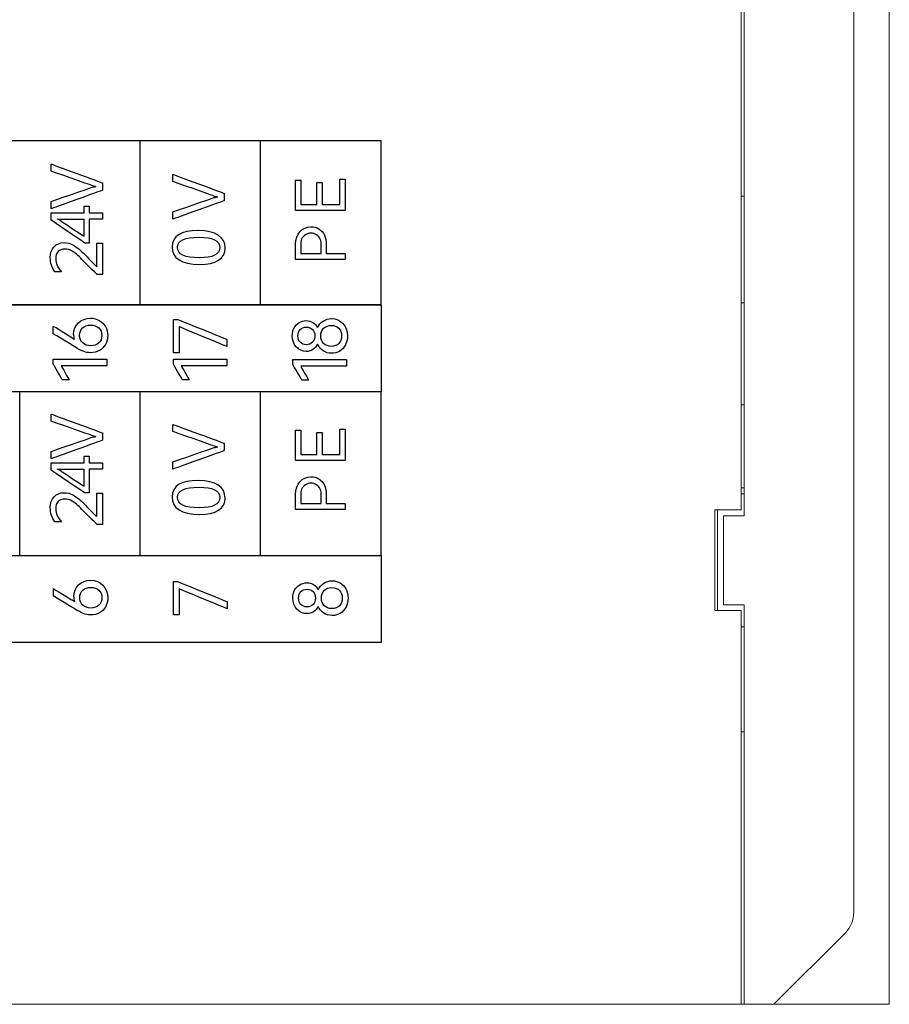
# Model space of a CAD drawing. Header units: inches. Extents: x 1106 to 1533, y 168 to 467.
# Tile 8 of 23: x 1290 to 1319, y 284 to 317. Entities that reach past the tile are written whole.
import ezdxf

# ---------------------------------------------------------------- set-up
doc = ezdxf.new("R2010")
doc.units = ezdxf.units.IN
doc.header["$LTSCALE"] = 23.1
doc.header["$MEASUREMENT"] = 0
doc.layers.get('0').update_dxf_attribs({"lineweight": 18})
doc.layers.add('Layer0000', color=7, linetype='Continuous')

msp = doc.modelspace()

# ---------------------------------------------------------------- linework, layer by layer
at = {"color": 7, "linetype": 'Continuous', "lineweight": 0}
for p, q in [((1319.349, 335.95), (1319.349, 283.95)), ((1318.149, 332.835), (1318.149, 287.064)), ((1314.349, 300.65), (1314.349, 322.1)), ((1314.449, 322.3), (1314.449, 300.45)), ((1314.449, 311.25), (1314.349, 311.25)), ((1314.349, 307.65), (1314.449, 307.65)), ((1314.349, 304.2), (1314.449, 304.2)), ((1314.449, 301.4), (1314.349, 301.4)), ((1314.449, 301.2), (1314.349, 301.2)), ((1314.349, 300.65), (1313.449, 300.65)), ((1313.449, 300.65), (1313.449, 297.25)), ((1313.549, 300.65), (1313.549, 297.25)), ((1314.449, 300.45), (1313.749, 300.45)), ((1313.749, 300.45), (1313.749, 297.45)), ((1313.749, 297.45), (1314.449, 297.45)), ((1314.449, 297.45), (1314.449, 283.95)), ((1314.349, 297.25), (1313.449, 297.25)), ((1314.349, 283.95), (1314.349, 297.25)), ((1314.349, 296.7), (1314.449, 296.7)), ((1314.349, 293.15), (1314.449, 293.15)), ((1317.856, 286.357), (1315.449, 283.95)), ((1287.549, 283.95), (1319.349, 283.95))]:
    msp.add_line(p, q, dxfattribs=at)
msp.add_arc((1317.149, 287.064), 1, 315, 0, dxfattribs=at)
at = {"layer": 'Layer0000', "color": 30, "linetype": 'Continuous', "lineweight": 25}
for centre, radius, start, end in [((1292.64, 312.313), 0.739, 249.6682, 262.3106), ((1296.755, 311.962), 0.739, 249.6682, 262.3106), ((1291.792, 330.906), 20.433, 268.4401, 270.9772), ((1291.044, 309.921), 0.588, 56.3644, 70.9185), ((1299.808, 309.657), 0.345, 351.11, 188.89), ((1285.525, 297.116), 11.219, 55.9159, 60.1824), ((1292.343, 306.571), 0.555, 179.2984, 197.1312), ((1292.64, 303.868), 0.739, 249.6682, 262.3106), ((1296.755, 303.517), 0.739, 249.6682, 262.3106), ((1291.791, 322.461), 20.433, 268.4401, 270.9772), ((1291.043, 301.476), 0.588, 56.3644, 70.9185), ((1299.807, 301.211), 0.345, 351.11, 188.89), ((1292.35, 297.713), 0.555, 179.2984, 197.1312), ((1290.768, 296.119), 1.775, 53.696, 57.653)]:
    msp.add_arc(centre, radius, start, end, dxfattribs=at)
for points, knots in [([(1302.178, 313.119), (1302.168, 313.119), (1298.107, 313.119), (1298.107, 313.119), (1294.037, 313.119), (1294.037, 313.119), (1289.967, 313.119), (1289.967, 313.119), (1285.896, 313.119), (1285.896, 313.119), (1281.826, 313.119), (1281.826, 313.119), (1277.756, 313.119), (1277.756, 313.119), (1273.685, 313.119), (1273.685, 313.119), (1269.615, 313.119), (1269.615, 313.119), (1265.555, 313.119), (1265.545, 313.119)], [0, 0, 0, 0, 0.111111, 0.111111, 0.222222, 0.222222, 0.333333, 0.333333, 0.444444, 0.444444, 0.555556, 0.555556, 0.666667, 0.666667, 0.777778, 0.777778, 0.888889, 0.888889, 1, 1, 1, 1]), ([(1291.03, 311.074), (1291.036, 311.076), (1291.042, 311.078), (1292.386, 311.541), (1292.386, 311.541), (1292.43, 311.556), (1292.482, 311.568), (1292.541, 311.575)], [0.4, 0.4, 0.4, 0.4, 0.4, 0.5, 0.5, 0.5, 0.6, 0.6, 0.6, 0.6]), ([(1295.145, 310.723), (1295.151, 310.725), (1295.157, 310.727), (1296.5, 311.19), (1296.5, 311.19), (1296.544, 311.205), (1296.597, 311.217), (1296.656, 311.224)], [0.4, 0.4, 0.4, 0.4, 0.4, 0.5, 0.5, 0.5, 0.6, 0.6, 0.6, 0.6]), ([(1296.046, 308.944), (1295.434, 308.944), (1295.115, 309.152), (1295.115, 309.537), (1295.115, 309.904), (1295.412, 310.088), (1296.004, 310.088), (1296.59, 310.088), (1296.908, 309.871), (1296.908, 309.498), (1296.908, 309.146), (1296.607, 308.944), (1296.046, 308.944)], [0, 0, 0, 0, 0.285714, 0.285714, 0.285714, 0.428571, 0.428571, 0.428571, 0.714286, 0.714286, 0.714286, 1, 1, 1, 1]), ([(1299.288, 309.629), (1299.288, 309.968), (1299.506, 310.218), (1299.91, 310.218), (1300, 310.193), (1300.236, 310.044), (1300.327, 309.855), (1300.327, 309.629)], [0, 0, 0, 0, 0.2727273, 0.2727273, 0.3636364, 0.3636364, 0.5454545, 0.5454545, 0.5454545, 0.5454545]), ([(1291.158, 308.698), (1291.158, 308.698), (1291.053, 308.834), (1291.001, 308.993), (1291.001, 309.175), (1291.001, 309.331), (1291.043, 309.454), (1291.211, 309.634), (1291.325, 309.68), (1291.467, 309.68), (1291.575, 309.68), (1291.681, 309.651), (1291.887, 309.535), (1292.02, 309.426), (1292.179, 309.264)], [0.5, 0.5, 0.5, 0.5, 0.5, 0.5555556, 0.5555556, 0.5555556, 0.6111111, 0.6111111, 0.6666667, 0.6666667, 0.6666667, 0.7222222, 0.7222222, 0.7777778, 0.7777778, 0.7777778, 0.7777778]), ([(1296.036, 309.168), (1296.496, 309.168), (1296.727, 309.284), (1296.727, 309.752), (1296.492, 309.863), (1296.025, 309.863), (1295.54, 309.863), (1295.298, 309.75), (1295.298, 309.525), (1295.298, 309.287), (1295.544, 309.168), (1296.036, 309.168)], [0, 0, 0, 0, 0.25, 0.25, 0.5, 0.5, 0.5, 0.75, 0.75, 0.75, 1, 1, 1, 1]), ([(1292.574, 308.61), (1292.569, 308.614), (1292.564, 308.619), (1292.071, 309.113), (1292.071, 309.113), (1291.932, 309.252), (1291.822, 309.345), (1291.66, 309.439), (1291.577, 309.463), (1291.49, 309.463), (1291.293, 309.463), (1291.184, 309.349), (1291.184, 309.14), (1291.184, 308.986), (1291.25, 308.838), (1291.381, 308.698)], [0.1111111, 0.1111111, 0.1111111, 0.1111111, 0.1111111, 0.1666667, 0.1666667, 0.1666667, 0.2222222, 0.2222222, 0.2777778, 0.2777778, 0.2777778, 0.3888889, 0.3888889, 0.3888889, 0.4444444, 0.4444444, 0.4444444, 0.4444444]), ([(1302.178, 307.578), (1302.168, 307.578), (1298.107, 307.578), (1298.107, 307.578), (1294.037, 307.578), (1294.037, 307.578), (1289.967, 307.578), (1289.967, 307.578), (1285.896, 307.578), (1285.896, 307.578), (1281.826, 307.578), (1281.826, 307.578), (1277.756, 307.578), (1277.756, 307.578), (1273.685, 307.578), (1273.685, 307.578), (1269.615, 307.578), (1269.615, 307.578), (1265.555, 307.578), (1265.545, 307.578)], [0, 0, 0, 0, 0.111111, 0.111111, 0.222222, 0.222222, 0.333333, 0.333333, 0.444444, 0.444444, 0.555556, 0.555556, 0.666667, 0.666667, 0.777778, 0.777778, 0.888889, 0.888889, 1, 1, 1, 1]), ([(1291.787, 306.578), (1291.787, 306.899), (1292.038, 307.131), (1292.577, 307.131), (1292.863, 306.955), (1292.941, 306.658), (1292.941, 306.32), (1292.837, 306.134), (1292.57, 305.986), (1292.469, 305.961), (1292.355, 305.961), (1292.266, 305.961), (1292.185, 305.977), (1292.035, 306.041), (1291.936, 306.094), (1291.815, 306.168)], [0, 0, 0, 0, 0.1875, 0.1875, 0.3125, 0.375, 0.375, 0.5, 0.5, 0.5625, 0.5625, 0.5625, 0.625, 0.625, 0.6875, 0.6875, 0.6875, 0.6875]), ([(1300.033, 306.246), (1300.033, 306.246), (1299.954, 306.095), (1299.817, 306.004), (1299.391, 306.004), (1299.176, 306.226), (1299.176, 306.635), (1299.239, 306.898), (1299.473, 307.046), (1299.822, 307.046), (1299.954, 306.96), (1300.033, 306.812)], [0.5, 0.5, 0.5, 0.5, 0.5, 0.6, 0.6, 0.75, 0.75, 0.8, 0.9, 0.9, 1, 1, 1, 1]), ([(1300.033, 306.812), (1300.118, 306.999), (1300.297, 307.113), (1300.811, 307.113), (1301.043, 306.88), (1301.043, 306.3), (1300.945, 306.115), (1300.698, 305.967), (1300.609, 305.942), (1300.29, 305.942), (1300.118, 306.055), (1300.033, 306.246)], [0, 0, 0, 0, 0.1, 0.1, 0.25, 0.25, 0.35, 0.35, 0.4, 0.4, 0.5, 0.5, 0.5, 0.5]), ([(1292.741, 306.546), (1292.741, 306.651), (1292.705, 306.736), (1292.568, 306.862), (1292.479, 306.894), (1292.256, 306.894), (1292.164, 306.862), (1292.025, 306.739), (1291.99, 306.653), (1291.99, 306.439), (1292.025, 306.354), (1292.165, 306.227), (1292.256, 306.195), (1292.48, 306.195), (1292.57, 306.228), (1292.706, 306.353), (1292.741, 306.439), (1292.741, 306.546)], [0, 0, 0, 0, 0.125, 0.125, 0.25, 0.25, 0.375, 0.375, 0.5, 0.5, 0.625, 0.625, 0.75, 0.75, 0.875, 0.875, 1, 1, 1, 1]), ([(1299.368, 306.533), (1299.368, 306.348), (1299.484, 306.234), (1299.826, 306.234), (1299.939, 306.348), (1299.939, 306.625), (1299.912, 306.695), (1299.805, 306.8), (1299.738, 306.826), (1299.487, 306.826), (1299.368, 306.714), (1299.368, 306.533)], [0, 0, 0, 0, 0.25, 0.25, 0.5, 0.5, 0.625, 0.625, 0.75, 0.75, 1, 1, 1, 1]), ([(1300.845, 306.533), (1300.845, 306.743), (1300.713, 306.883), (1300.388, 306.883), (1300.302, 306.852), (1300.173, 306.727), (1300.141, 306.642), (1300.141, 306.422), (1300.173, 306.335), (1300.302, 306.209), (1300.388, 306.177), (1300.605, 306.177), (1300.691, 306.209), (1300.814, 306.337), (1300.845, 306.424), (1300.845, 306.533)], [0, 0, 0, 0, 0.25, 0.25, 0.375, 0.375, 0.5, 0.5, 0.625, 0.625, 0.75, 0.75, 0.875, 0.875, 1, 1, 1, 1]), ([(1302.178, 304.645), (1302.168, 304.645), (1298.108, 304.645), (1298.108, 304.645), (1294.037, 304.645), (1294.037, 304.645), (1289.967, 304.645), (1289.967, 304.645), (1285.896, 304.645), (1285.896, 304.645), (1281.826, 304.645), (1281.826, 304.645), (1277.756, 304.645), (1277.756, 304.645), (1273.685, 304.645), (1273.685, 304.645), (1269.615, 304.645), (1269.615, 304.645), (1265.555, 304.645), (1265.545, 304.645)], [0, 0, 0, 0, 0.111111, 0.111111, 0.222222, 0.222222, 0.333333, 0.333333, 0.444444, 0.444444, 0.555556, 0.555556, 0.666667, 0.666667, 0.777778, 0.777778, 0.888889, 0.888889, 1, 1, 1, 1]), ([(1291.029, 302.628), (1291.036, 302.63), (1291.042, 302.632), (1292.385, 303.095), (1292.385, 303.095), (1292.43, 303.11), (1292.482, 303.122), (1292.541, 303.13)], [0.4, 0.4, 0.4, 0.4, 0.4, 0.5, 0.5, 0.5, 0.6, 0.6, 0.6, 0.6]), ([(1295.144, 302.277), (1295.15, 302.279), (1295.157, 302.281), (1296.5, 302.744), (1296.5, 302.744), (1296.544, 302.759), (1296.597, 302.771), (1296.656, 302.779)], [0.4, 0.4, 0.4, 0.4, 0.4, 0.5, 0.5, 0.5, 0.6, 0.6, 0.6, 0.6]), ([(1299.288, 301.183), (1299.288, 301.523), (1299.506, 301.773), (1299.909, 301.773), (1299.999, 301.748), (1300.235, 301.599), (1300.327, 301.41), (1300.327, 301.183)], [0, 0, 0, 0, 0.2727273, 0.2727273, 0.3636364, 0.3636364, 0.5454545, 0.5454545, 0.5454545, 0.5454545]), ([(1296.045, 300.498), (1295.434, 300.498), (1295.115, 300.706), (1295.115, 301.092), (1295.115, 301.459), (1295.411, 301.643), (1296.004, 301.643), (1296.589, 301.643), (1296.907, 301.426), (1296.907, 301.053), (1296.907, 300.7), (1296.607, 300.498), (1296.045, 300.498)], [0, 0, 0, 0, 0.285714, 0.285714, 0.285714, 0.428571, 0.428571, 0.428571, 0.714286, 0.714286, 0.714286, 1, 1, 1, 1]), ([(1296.035, 300.722), (1296.496, 300.722), (1296.726, 300.839), (1296.726, 301.307), (1296.492, 301.418), (1296.024, 301.418), (1295.54, 301.418), (1295.297, 301.305), (1295.297, 301.079), (1295.297, 300.841), (1295.543, 300.722), (1296.035, 300.722)], [0, 0, 0, 0, 0.25, 0.25, 0.5, 0.5, 0.5, 0.75, 0.75, 0.75, 1, 1, 1, 1]), ([(1291.158, 300.252), (1291.158, 300.252), (1291.053, 300.389), (1291, 300.548), (1291, 300.729), (1291, 300.885), (1291.043, 301.009), (1291.211, 301.189), (1291.324, 301.234), (1291.467, 301.234), (1291.575, 301.234), (1291.68, 301.205), (1291.886, 301.09), (1292.02, 300.981), (1292.178, 300.819)], [0.5, 0.5, 0.5, 0.5, 0.5, 0.5555556, 0.5555556, 0.5555556, 0.6111111, 0.6111111, 0.6666667, 0.6666667, 0.6666667, 0.7222222, 0.7222222, 0.7777778, 0.7777778, 0.7777778, 0.7777778]), ([(1292.573, 300.164), (1292.569, 300.169), (1292.564, 300.174), (1292.071, 300.668), (1292.071, 300.668), (1291.932, 300.807), (1291.822, 300.899), (1291.66, 300.993), (1291.576, 301.017), (1291.489, 301.017), (1291.292, 301.017), (1291.184, 300.904), (1291.184, 300.695), (1291.184, 300.54), (1291.249, 300.393), (1291.381, 300.252)], [0.1111111, 0.1111111, 0.1111111, 0.1111111, 0.1111111, 0.1666667, 0.1666667, 0.1666667, 0.2222222, 0.2222222, 0.2777778, 0.2777778, 0.2777778, 0.3888889, 0.3888889, 0.3888889, 0.4444444, 0.4444444, 0.4444444, 0.4444444]), ([(1302.178, 299.101), (1302.168, 299.101), (1298.108, 299.101), (1298.108, 299.101), (1294.037, 299.101), (1294.037, 299.101), (1289.967, 299.101), (1289.967, 299.101), (1285.896, 299.101), (1285.896, 299.101), (1281.826, 299.101), (1281.826, 299.101), (1277.756, 299.101), (1277.756, 299.101), (1273.685, 299.101), (1273.685, 299.101), (1269.615, 299.101), (1269.615, 299.101), (1265.555, 299.101), (1265.545, 299.101)], [0, 0, 0, 0, 0.111111, 0.111111, 0.222222, 0.222222, 0.333333, 0.333333, 0.444444, 0.444444, 0.555556, 0.555556, 0.666667, 0.666667, 0.777778, 0.777778, 0.888889, 0.888889, 1, 1, 1, 1]), ([(1291.794, 297.72), (1291.794, 298.041), (1292.044, 298.273), (1292.691, 298.273), (1292.947, 298.025), (1292.947, 297.461), (1292.844, 297.275), (1292.577, 297.127), (1292.476, 297.103), (1292.362, 297.103), (1292.273, 297.103), (1292.191, 297.119), (1292.041, 297.183), (1291.943, 297.236), (1291.821, 297.31)], [0, 0, 0, 0, 0.1875, 0.1875, 0.375, 0.375, 0.5, 0.5, 0.5625, 0.5625, 0.5625, 0.625, 0.625, 0.6875, 0.6875, 0.6875, 0.6875]), ([(1300.053, 297.389), (1300.053, 297.389), (1299.974, 297.237), (1299.838, 297.147), (1299.412, 297.147), (1299.196, 297.369), (1299.196, 297.778), (1299.259, 298.04), (1299.493, 298.189), (1299.842, 298.189), (1299.974, 298.103), (1300.053, 297.955)], [0.5, 0.5, 0.5, 0.5, 0.5, 0.6, 0.6, 0.75, 0.75, 0.8, 0.9, 0.9, 1, 1, 1, 1]), ([(1300.053, 297.955), (1300.096, 298.048), (1300.158, 298.122), (1300.323, 298.229), (1300.418, 298.256), (1300.632, 298.256), (1300.9, 298.183), (1301.063, 297.907), (1301.063, 297.442), (1300.966, 297.258), (1300.719, 297.11), (1300.629, 297.085), (1300.311, 297.085), (1300.139, 297.198), (1300.053, 297.389)], [0, 0, 0, 0, 0.05, 0.05, 0.1, 0.1, 0.15, 0.25, 0.25, 0.35, 0.35, 0.4, 0.4, 0.5, 0.5, 0.5, 0.5]), ([(1292.747, 297.688), (1292.747, 297.793), (1292.713, 297.878), (1292.574, 298.004), (1292.486, 298.036), (1292.262, 298.036), (1292.172, 298.005), (1292.032, 297.88), (1291.997, 297.795), (1291.997, 297.581), (1292.032, 297.496), (1292.172, 297.369), (1292.262, 297.337), (1292.486, 297.337), (1292.576, 297.369), (1292.713, 297.496), (1292.747, 297.581), (1292.747, 297.688)], [0, 0, 0, 0, 0.125, 0.125, 0.25, 0.25, 0.375, 0.375, 0.5, 0.5, 0.625, 0.625, 0.75, 0.75, 0.875, 0.875, 1, 1, 1, 1]), ([(1299.389, 297.675), (1299.389, 297.491), (1299.504, 297.377), (1299.846, 297.377), (1299.959, 297.491), (1299.959, 297.768), (1299.932, 297.838), (1299.825, 297.943), (1299.758, 297.969), (1299.508, 297.969), (1299.389, 297.857), (1299.389, 297.675)], [0, 0, 0, 0, 0.25, 0.25, 0.5, 0.5, 0.625, 0.625, 0.75, 0.75, 1, 1, 1, 1]), ([(1300.865, 297.675), (1300.865, 297.886), (1300.733, 298.026), (1300.409, 298.026), (1300.322, 297.995), (1300.194, 297.87), (1300.162, 297.785), (1300.162, 297.565), (1300.194, 297.478), (1300.322, 297.352), (1300.409, 297.32), (1300.626, 297.32), (1300.711, 297.352), (1300.834, 297.48), (1300.865, 297.567), (1300.865, 297.675)], [0, 0, 0, 0, 0.25, 0.25, 0.375, 0.375, 0.5, 0.5, 0.625, 0.625, 0.75, 0.75, 0.875, 0.875, 1, 1, 1, 1])]:
    msp.add_open_spline(points, degree=3, knots=knots, dxfattribs=at)
for points in [[(1294.037, 307.578), (1294.037, 307.588), (1294.037, 313.109), (1294.037, 313.119)], [(1298.107, 307.578), (1298.107, 307.588), (1298.107, 313.109), (1298.107, 313.119)], [(1302.178, 307.578), (1302.178, 307.588), (1302.178, 313.109), (1302.178, 313.119)], [(1291.03, 312.336), (1291.039, 312.332), (1292.755, 311.702), (1292.764, 311.698)], [(1291.03, 312.096), (1291.03, 312.106), (1291.03, 312.326), (1291.03, 312.336)], [(1292.383, 311.62), (1292.383, 311.62), (1291.039, 312.093), (1291.03, 312.096)], [(1292.764, 311.698), (1292.764, 311.688), (1292.764, 311.46), (1292.764, 311.45)], [(1295.145, 311.985), (1295.154, 311.981), (1296.869, 311.351), (1296.879, 311.347)], [(1295.145, 311.745), (1295.145, 311.755), (1295.145, 311.975), (1295.145, 311.985)], [(1296.498, 311.269), (1296.498, 311.269), (1295.154, 311.742), (1295.145, 311.745)], [(1299.286, 310.766), (1299.286, 310.766), (1299.286, 311.786), (1299.286, 311.796)], [(1299.286, 311.796), (1299.296, 311.796), (1299.457, 311.796), (1299.467, 311.796)], [(1299.467, 311.796), (1299.467, 311.786), (1299.467, 310.98), (1299.467, 310.97)], [(1300.008, 310.97), (1300.008, 310.98), (1300.008, 311.698), (1300.008, 311.708)], [(1300.008, 311.708), (1300.018, 311.708), (1300.179, 311.708), (1300.189, 311.708)], [(1300.189, 311.708), (1300.189, 311.698), (1300.189, 310.98), (1300.189, 310.97)], [(1300.786, 310.97), (1300.786, 310.97), (1300.786, 311.811), (1300.786, 311.821)], [(1300.786, 311.821), (1300.796, 311.821), (1300.957, 311.821), (1300.967, 311.821)], [(1300.967, 311.821), (1300.967, 311.821), (1300.967, 310.776), (1300.967, 310.766)], [(1292.764, 311.45), (1292.764, 311.45), (1291.039, 310.829), (1291.03, 310.825)], [(1296.879, 311.347), (1296.879, 311.337), (1296.879, 311.109), (1296.879, 311.099)], [(1291.03, 310.825), (1291.03, 310.835), (1291.03, 311.064), (1291.03, 311.074)], [(1296.879, 311.099), (1296.879, 311.099), (1295.154, 310.478), (1295.145, 310.474)], [(1291.03, 310.435), (1291.03, 310.445), (1291.03, 310.679), (1291.03, 310.689)], [(1291.03, 310.689), (1291.03, 310.689), (1292.13, 310.689), (1292.14, 310.689)], [(1292.14, 310.689), (1292.14, 310.699), (1292.14, 310.901), (1292.14, 310.911)], [(1292.14, 310.911), (1292.15, 310.911), (1292.304, 310.911), (1292.314, 310.911)], [(1292.314, 310.911), (1292.314, 310.901), (1292.314, 310.699), (1292.314, 310.689)], [(1292.314, 310.689), (1292.324, 310.689), (1292.754, 310.689), (1292.764, 310.689)], [(1292.764, 310.689), (1292.764, 310.679), (1292.764, 310.486), (1292.764, 310.476)], [(1295.145, 310.474), (1295.145, 310.484), (1295.145, 310.713), (1295.145, 310.723)], [(1300.967, 310.766), (1300.967, 310.766), (1299.296, 310.766), (1299.286, 310.766)], [(1299.467, 310.97), (1299.477, 310.97), (1299.998, 310.97), (1300.008, 310.97)], [(1300.189, 310.97), (1300.199, 310.97), (1300.776, 310.97), (1300.786, 310.97)], [(1292.172, 309.668), (1292.172, 309.668), (1291.038, 310.43), (1291.03, 310.435)], [(1291.369, 310.41), (1291.377, 310.405), (1292.132, 309.9), (1292.14, 309.894)], [(1292.14, 309.894), (1292.14, 309.904), (1292.14, 310.466), (1292.14, 310.476)], [(1292.764, 310.476), (1292.754, 310.476), (1292.324, 310.476), (1292.314, 310.476)], [(1292.314, 310.476), (1292.314, 310.466), (1292.314, 309.678), (1292.314, 309.668)], [(1292.314, 309.668), (1292.304, 309.668), (1292.182, 309.668), (1292.172, 309.668)], [(1292.569, 308.869), (1292.569, 308.869), (1292.569, 309.654), (1292.569, 309.664)], [(1292.569, 309.664), (1292.579, 309.664), (1292.754, 309.664), (1292.764, 309.664)], [(1292.764, 309.664), (1292.764, 309.654), (1292.764, 308.62), (1292.764, 308.61)], [(1299.288, 309.113), (1299.288, 309.123), (1299.288, 309.619), (1299.288, 309.629)], [(1299.467, 309.604), (1299.467, 309.594), (1299.467, 309.327), (1299.467, 309.317)], [(1300.148, 309.317), (1300.148, 309.327), (1300.148, 309.594), (1300.148, 309.604)], [(1300.327, 309.629), (1300.327, 309.619), (1300.327, 309.327), (1300.327, 309.317)], [(1292.179, 309.264), (1292.186, 309.257), (1292.558, 308.876), (1292.565, 308.869)], [(1300.967, 309.113), (1300.967, 309.113), (1299.298, 309.113), (1299.288, 309.113)], [(1299.467, 309.317), (1299.477, 309.317), (1300.138, 309.317), (1300.148, 309.317)], [(1300.327, 309.317), (1300.337, 309.317), (1300.957, 309.317), (1300.967, 309.317)], [(1300.967, 309.317), (1300.967, 309.307), (1300.967, 309.123), (1300.967, 309.113)], [(1291.381, 308.698), (1291.371, 308.698), (1291.168, 308.698), (1291.158, 308.698)], [(1292.764, 308.61), (1292.754, 308.61), (1292.584, 308.61), (1292.574, 308.61)], [(1265.545, 307.576), (1265.545, 307.576), (1302.168, 307.576), (1302.178, 307.576)], [(1302.178, 307.576), (1302.178, 307.576), (1302.178, 304.655), (1302.178, 304.645)], [(1295.161, 305.963), (1295.161, 305.973), (1295.161, 307.079), (1295.161, 307.089)], [(1295.161, 307.089), (1295.171, 307.089), (1295.287, 307.089), (1295.297, 307.089)], [(1295.297, 307.089), (1295.297, 307.089), (1296.962, 306.416), (1296.971, 306.413)], [(1291.103, 306.6), (1291.103, 306.61), (1291.103, 306.84), (1291.103, 306.85)], [(1295.351, 306.84), (1295.351, 306.83), (1295.351, 305.973), (1295.351, 305.963)], [(1296.971, 306.171), (1296.971, 306.171), (1295.361, 306.836), (1295.351, 306.84)], [(1291.815, 306.168), (1291.815, 306.168), (1291.112, 306.595), (1291.103, 306.6)], [(1296.971, 306.413), (1296.971, 306.403), (1296.971, 306.181), (1296.971, 306.171)], [(1291.103, 305.573), (1291.103, 305.583), (1291.103, 305.731), (1291.103, 305.741)], [(1291.103, 305.741), (1291.103, 305.741), (1292.903, 305.741), (1292.913, 305.741)], [(1292.913, 305.741), (1292.913, 305.731), (1292.913, 305.529), (1292.913, 305.519)], [(1295.351, 305.963), (1295.341, 305.963), (1295.171, 305.963), (1295.161, 305.963)], [(1295.161, 305.573), (1295.161, 305.583), (1295.161, 305.731), (1295.161, 305.741)], [(1295.161, 305.741), (1295.161, 305.741), (1296.961, 305.741), (1296.971, 305.741)], [(1296.971, 305.741), (1296.971, 305.731), (1296.971, 305.529), (1296.971, 305.519)], [(1299.197, 305.562), (1299.197, 305.572), (1299.197, 305.72), (1299.197, 305.73)], [(1299.197, 305.73), (1299.197, 305.73), (1300.997, 305.73), (1301.007, 305.73)], [(1301.007, 305.73), (1301.007, 305.72), (1301.007, 305.518), (1301.007, 305.508)], [(1291.41, 305.047), (1291.405, 305.056), (1291.108, 305.564), (1291.103, 305.573)], [(1292.913, 305.519), (1292.913, 305.519), (1291.378, 305.519), (1291.368, 305.519)], [(1291.368, 305.519), (1291.373, 305.51), (1291.632, 305.056), (1291.637, 305.047)], [(1295.467, 305.047), (1295.462, 305.056), (1295.166, 305.564), (1295.161, 305.573)], [(1296.971, 305.519), (1296.971, 305.519), (1295.435, 305.519), (1295.425, 305.519)], [(1295.425, 305.519), (1295.43, 305.51), (1295.69, 305.056), (1295.695, 305.047)], [(1299.503, 305.036), (1299.498, 305.045), (1299.202, 305.554), (1299.197, 305.562)], [(1301.007, 305.508), (1301.007, 305.508), (1299.471, 305.508), (1299.461, 305.508)], [(1299.461, 305.508), (1299.466, 305.499), (1299.725, 305.045), (1299.73, 305.036)], [(1291.637, 305.047), (1291.627, 305.047), (1291.42, 305.047), (1291.41, 305.047)], [(1295.695, 305.047), (1295.685, 305.047), (1295.477, 305.047), (1295.467, 305.047)], [(1299.73, 305.036), (1299.72, 305.036), (1299.513, 305.036), (1299.503, 305.036)], [(1302.178, 304.645), (1302.178, 304.645), (1265.555, 304.645), (1265.545, 304.645)], [(1289.967, 299.101), (1289.967, 299.111), (1289.967, 304.635), (1289.967, 304.645)], [(1294.037, 299.101), (1294.037, 299.111), (1294.037, 304.635), (1294.037, 304.645)], [(1298.108, 299.101), (1298.108, 299.111), (1298.108, 304.635), (1298.108, 304.645)], [(1302.178, 299.101), (1302.178, 299.111), (1302.178, 304.635), (1302.178, 304.645)], [(1291.029, 303.89), (1291.039, 303.887), (1292.754, 303.256), (1292.764, 303.253)], [(1291.029, 303.65), (1291.029, 303.66), (1291.029, 303.88), (1291.029, 303.89)], [(1292.383, 303.175), (1292.383, 303.175), (1291.039, 303.647), (1291.029, 303.65)], [(1295.144, 303.539), (1295.154, 303.536), (1296.869, 302.905), (1296.878, 302.902)], [(1295.144, 303.299), (1295.144, 303.309), (1295.144, 303.529), (1295.144, 303.539)], [(1300.785, 302.525), (1300.785, 302.525), (1300.785, 303.365), (1300.785, 303.375)], [(1300.785, 303.375), (1300.795, 303.375), (1300.956, 303.375), (1300.966, 303.375)], [(1300.966, 303.375), (1300.966, 303.375), (1300.966, 302.33), (1300.966, 302.32)], [(1292.764, 303.253), (1292.764, 303.243), (1292.764, 303.015), (1292.764, 303.005)], [(1296.498, 302.824), (1296.498, 302.824), (1295.154, 303.296), (1295.144, 303.299)], [(1299.286, 302.32), (1299.286, 302.32), (1299.286, 303.34), (1299.286, 303.35)], [(1299.286, 303.35), (1299.296, 303.35), (1299.457, 303.35), (1299.467, 303.35)], [(1299.467, 303.35), (1299.467, 303.34), (1299.467, 302.535), (1299.467, 302.525)], [(1300.008, 302.525), (1300.008, 302.535), (1300.008, 303.253), (1300.008, 303.263)], [(1300.008, 303.263), (1300.018, 303.263), (1300.179, 303.263), (1300.189, 303.263)], [(1300.189, 303.263), (1300.189, 303.253), (1300.189, 302.535), (1300.189, 302.525)], [(1292.764, 303.005), (1292.764, 303.005), (1291.039, 302.383), (1291.029, 302.38)], [(1296.878, 302.902), (1296.878, 302.892), (1296.878, 302.664), (1296.878, 302.654)], [(1291.029, 302.38), (1291.029, 302.39), (1291.029, 302.618), (1291.029, 302.628)], [(1292.14, 302.244), (1292.14, 302.254), (1292.14, 302.455), (1292.14, 302.465)], [(1292.14, 302.465), (1292.15, 302.465), (1292.303, 302.465), (1292.313, 302.465)], [(1292.313, 302.465), (1292.313, 302.455), (1292.313, 302.254), (1292.313, 302.244)], [(1296.878, 302.654), (1296.878, 302.654), (1295.154, 302.032), (1295.144, 302.029)], [(1299.467, 302.525), (1299.477, 302.525), (1299.998, 302.525), (1300.008, 302.525)], [(1300.189, 302.525), (1300.199, 302.525), (1300.775, 302.525), (1300.785, 302.525)], [(1291.029, 301.99), (1291.029, 302), (1291.029, 302.234), (1291.029, 302.244)], [(1291.029, 302.244), (1291.029, 302.244), (1292.13, 302.244), (1292.14, 302.244)], [(1292.14, 301.449), (1292.14, 301.459), (1292.14, 302.021), (1292.14, 302.031)], [(1292.313, 302.244), (1292.323, 302.244), (1292.754, 302.244), (1292.764, 302.244)], [(1292.764, 302.031), (1292.754, 302.031), (1292.323, 302.031), (1292.313, 302.031)], [(1292.313, 302.031), (1292.313, 302.021), (1292.313, 301.233), (1292.313, 301.223)], [(1292.764, 302.244), (1292.764, 302.234), (1292.764, 302.041), (1292.764, 302.031)], [(1295.144, 302.029), (1295.144, 302.039), (1295.144, 302.267), (1295.144, 302.277)], [(1300.966, 302.32), (1300.966, 302.32), (1299.296, 302.32), (1299.286, 302.32)], [(1292.171, 301.223), (1292.171, 301.223), (1291.038, 301.984), (1291.029, 301.99)], [(1291.369, 301.965), (1291.377, 301.959), (1292.132, 301.454), (1292.14, 301.449)], [(1292.313, 301.223), (1292.303, 301.223), (1292.181, 301.223), (1292.171, 301.223)], [(1292.569, 300.424), (1292.569, 300.424), (1292.569, 301.209), (1292.569, 301.219)], [(1292.569, 301.219), (1292.579, 301.219), (1292.754, 301.219), (1292.764, 301.219)], [(1292.764, 301.219), (1292.764, 301.209), (1292.764, 300.174), (1292.764, 300.164)], [(1299.288, 300.667), (1299.288, 300.677), (1299.288, 301.173), (1299.288, 301.183)], [(1299.467, 301.158), (1299.467, 301.148), (1299.467, 300.882), (1299.467, 300.872)], [(1300.148, 300.872), (1300.148, 300.882), (1300.148, 301.148), (1300.148, 301.158)], [(1300.327, 301.183), (1300.327, 301.173), (1300.327, 300.882), (1300.327, 300.872)], [(1292.178, 300.819), (1292.185, 300.812), (1292.558, 300.431), (1292.565, 300.424)], [(1299.467, 300.872), (1299.477, 300.872), (1300.138, 300.872), (1300.148, 300.872)], [(1300.327, 300.872), (1300.337, 300.872), (1300.956, 300.872), (1300.966, 300.872)], [(1300.966, 300.872), (1300.966, 300.862), (1300.966, 300.677), (1300.966, 300.667)], [(1300.966, 300.667), (1300.966, 300.667), (1299.298, 300.667), (1299.288, 300.667)], [(1291.381, 300.252), (1291.371, 300.252), (1291.168, 300.252), (1291.158, 300.252)], [(1292.764, 300.164), (1292.754, 300.164), (1292.583, 300.164), (1292.573, 300.164)], [(1265.545, 299.108), (1265.545, 299.108), (1302.168, 299.108), (1302.178, 299.108)], [(1302.178, 299.108), (1302.178, 299.108), (1302.178, 296.186), (1302.178, 296.176)], [(1295.168, 297.105), (1295.168, 297.115), (1295.168, 298.221), (1295.168, 298.231)], [(1295.168, 298.231), (1295.178, 298.231), (1295.294, 298.231), (1295.304, 298.231)], [(1295.304, 298.231), (1295.304, 298.231), (1296.969, 297.558), (1296.978, 297.554)], [(1291.11, 297.742), (1291.11, 297.752), (1291.11, 297.982), (1291.11, 297.992)], [(1291.11, 297.992), (1291.11, 297.992), (1291.709, 297.624), (1291.718, 297.619)], [(1291.821, 297.31), (1291.821, 297.31), (1291.119, 297.737), (1291.11, 297.742)], [(1295.358, 297.982), (1295.358, 297.972), (1295.358, 297.115), (1295.358, 297.105)], [(1296.978, 297.312), (1296.978, 297.312), (1295.367, 297.978), (1295.358, 297.982)], [(1296.978, 297.554), (1296.978, 297.544), (1296.978, 297.322), (1296.978, 297.312)], [(1295.358, 297.105), (1295.348, 297.105), (1295.178, 297.105), (1295.168, 297.105)], [(1302.178, 296.176), (1302.178, 296.176), (1265.555, 296.176), (1265.545, 296.176)]]:
    msp.add_open_spline(points, degree=3, dxfattribs=at)

doc.saveas('drawing.dxf')
